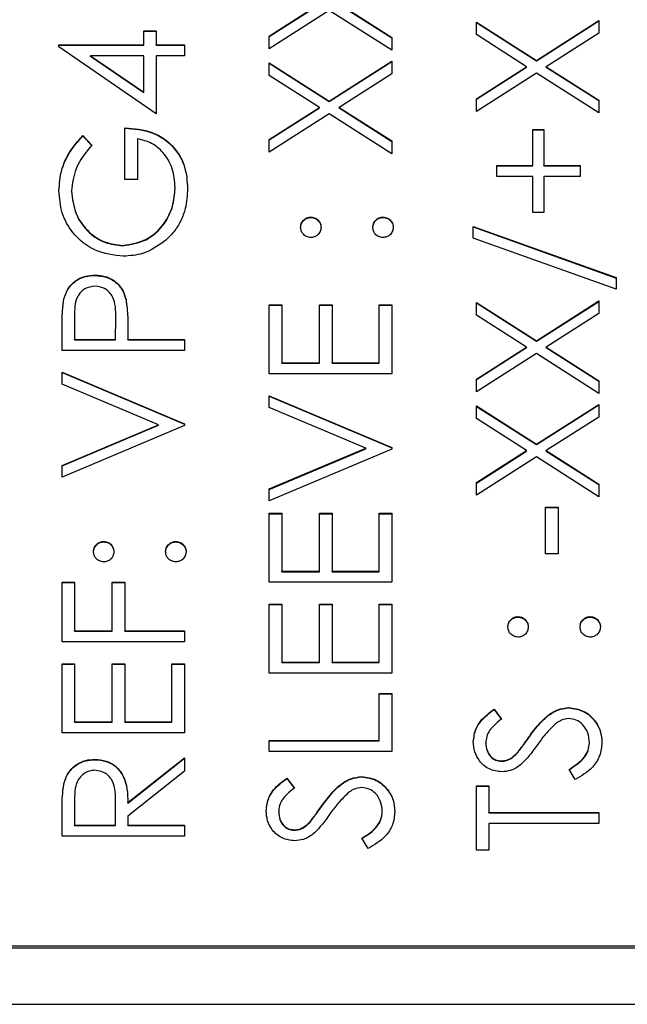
# Model space of a CAD drawing. Header units: millimetres. Extents: x 331 to 1582, y 149 to 1302.
# Tile 24 of 38: x 1401.14 to 1407.59, y 672.89 to 683.36. Entities that reach past the tile are written whole.
import ezdxf

# ---------------------------------------------------------------- set-up
doc = ezdxf.new("R2010")
doc.units = ezdxf.units.MM

msp = doc.modelspace()

# ---------------------------------------------------------------- linework, layer by layer
at = {"color": 7, "linetype": 'Continuous', "lineweight": 25}
for p, q in [((1403.788, 683.183), (1404.32, 683.524)), ((1403.788, 683.179), (1404.32, 683.519)), ((1404.53, 683.524), (1405.088, 683.167)), ((1404.53, 683.519), (1405.088, 683.163)), ((1404.425, 683.456), (1403.788, 683.049)), ((1405.088, 683.032), (1404.425, 683.456)), ((1405.988, 683.332), (1406.625, 682.925)), ((1405.988, 683.198), (1405.988, 683.332)), ((1405.988, 683.328), (1406.625, 682.921)), ((1406.625, 682.925), (1407.288, 683.349)), ((1406.625, 682.921), (1407.288, 683.345)), ((1407.288, 683.349), (1407.288, 683.214)), ((1402.455, 683.24), (1402.588, 683.24)), ((1402.455, 683.091), (1402.455, 683.24)), ((1402.455, 683.236), (1402.588, 683.236)), ((1402.588, 683.24), (1402.588, 683.091)), ((1403.788, 683.049), (1403.788, 683.183)), ((1405.088, 683.167), (1405.088, 683.032)), ((1406.52, 682.857), (1405.988, 683.198)), ((1407.288, 683.214), (1406.73, 682.857)), ((1401.555, 683.091), (1402.455, 683.091)), ((1401.555, 683.067), (1401.555, 683.091)), ((1401.555, 683.086), (1402.455, 683.086)), ((1402.588, 682.358), (1401.555, 683.067)), ((1402.455, 683.086), (1402.455, 683.091)), ((1402.588, 683.091), (1402.888, 683.091)), ((1402.588, 683.086), (1402.588, 683.091)), ((1402.588, 683.086), (1402.888, 683.086)), ((1402.888, 683.091), (1402.888, 682.974)), ((1401.89, 682.97), (1401.89, 682.974)), ((1401.89, 682.974), (1402.455, 682.587)), ((1402.455, 682.974), (1401.89, 682.974)), ((1401.89, 682.97), (1402.455, 682.583)), ((1402.455, 682.587), (1402.455, 682.974)), ((1402.588, 682.974), (1402.588, 682.358)), ((1402.888, 682.974), (1402.588, 682.974)), ((1403.788, 682.899), (1404.425, 682.492)), ((1403.788, 682.765), (1403.788, 682.899)), ((1403.788, 682.895), (1404.425, 682.488)), ((1404.425, 682.492), (1405.088, 682.916)), ((1404.425, 682.488), (1405.088, 682.912)), ((1405.088, 682.916), (1405.088, 682.781)), ((1405.988, 682.517), (1406.52, 682.857)), ((1405.988, 682.513), (1406.52, 682.853)), ((1406.52, 682.853), (1406.52, 682.857)), ((1406.625, 682.921), (1406.625, 682.925)), ((1406.73, 682.857), (1407.288, 682.501)), ((1406.73, 682.853), (1406.73, 682.857)), ((1406.73, 682.853), (1407.288, 682.497)), ((1404.32, 682.424), (1403.788, 682.765)), ((1405.088, 682.781), (1404.53, 682.424)), ((1406.625, 682.79), (1405.988, 682.383)), ((1407.288, 682.366), (1406.625, 682.79)), ((1402.455, 682.583), (1402.455, 682.587)), ((1404.425, 682.488), (1404.425, 682.492)), ((1405.988, 682.383), (1405.988, 682.517)), ((1407.288, 682.501), (1407.288, 682.366)), ((1403.788, 682.084), (1404.32, 682.424)), ((1403.788, 682.08), (1404.32, 682.42)), ((1404.425, 682.357), (1403.788, 681.95)), ((1404.32, 682.42), (1404.32, 682.424)), ((1405.088, 681.933), (1404.425, 682.357)), ((1404.53, 682.424), (1405.088, 682.068)), ((1404.53, 682.42), (1404.53, 682.424)), ((1404.53, 682.42), (1405.088, 682.064)), ((1401.81, 682.125), (1401.905, 682.025)), ((1401.81, 682.121), (1401.81, 682.125)), ((1401.81, 682.121), (1401.905, 682.021)), ((1402.255, 681.658), (1402.255, 682.208)), ((1406.588, 682.191), (1406.705, 682.191)), ((1406.588, 681.808), (1406.588, 682.191)), ((1406.588, 682.187), (1406.705, 682.187)), ((1406.705, 682.191), (1406.705, 681.808)), ((1402.388, 682.091), (1402.388, 681.658)), ((1403.788, 681.95), (1403.788, 682.084)), ((1405.088, 682.068), (1405.088, 681.933)), ((1406.205, 681.808), (1406.588, 681.808)), ((1406.205, 681.692), (1406.205, 681.808)), ((1406.205, 681.804), (1406.588, 681.804)), ((1406.588, 681.804), (1406.588, 681.808)), ((1406.705, 681.808), (1407.088, 681.808)), ((1406.705, 681.804), (1406.705, 681.808)), ((1406.705, 681.804), (1407.088, 681.804)), ((1407.088, 681.808), (1407.088, 681.692)), ((1402.388, 681.658), (1402.255, 681.658)), ((1406.588, 681.692), (1406.205, 681.692)), ((1406.588, 681.309), (1406.588, 681.692)), ((1406.705, 681.692), (1406.705, 681.309)), ((1407.088, 681.692), (1406.705, 681.692)), ((1401.688, 681.533), (1401.688, 681.537)), ((1402.788, 681.571), (1402.788, 681.575)), ((1406.705, 681.309), (1406.588, 681.309)), ((1404.23, 681.255), (1404.23, 681.259)), ((1404.996, 681.255), (1404.996, 681.259)), ((1405.955, 681.159), (1407.471, 680.616)), ((1405.955, 681.036), (1405.955, 681.159)), ((1405.955, 681.155), (1407.471, 680.611)), ((1407.471, 680.493), (1405.955, 681.036)), ((1402.232, 680.955), (1402.232, 680.959)), ((1401.937, 680.639), (1401.937, 680.643)), ((1407.471, 680.616), (1407.471, 680.493)), ((1401.608, 680.39), (1401.608, 680.394)), ((1402.267, 680.379), (1402.267, 680.384)), ((1405.988, 680.351), (1406.625, 679.944)), ((1405.988, 680.217), (1405.988, 680.351)), ((1405.988, 680.347), (1406.625, 679.94)), ((1406.625, 679.944), (1407.288, 680.368)), ((1406.625, 679.94), (1407.288, 680.364)), ((1407.288, 680.368), (1407.288, 680.233)), ((1403.788, 680.326), (1403.921, 680.326)), ((1403.788, 679.594), (1403.788, 680.326)), ((1403.788, 680.322), (1403.921, 680.322)), ((1403.921, 680.326), (1403.921, 679.71)), ((1404.321, 680.326), (1404.455, 680.326)), ((1404.321, 679.71), (1404.321, 680.326)), ((1404.321, 680.322), (1404.455, 680.322)), ((1404.455, 680.326), (1404.455, 679.71)), ((1404.955, 680.326), (1405.088, 680.326)), ((1404.955, 679.71), (1404.955, 680.326)), ((1404.955, 680.322), (1405.088, 680.322)), ((1405.088, 680.326), (1405.088, 679.594)), ((1407.288, 680.233), (1406.73, 679.877)), ((1401.721, 680.198), (1401.721, 679.96)), ((1402.155, 679.96), (1402.158, 680.187)), ((1402.155, 679.956), (1402.158, 680.183)), ((1402.158, 680.187), (1402.158, 680.193)), ((1402.158, 680.183), (1402.158, 680.187)), ((1406.52, 679.877), (1405.988, 680.217)), ((1401.588, 679.843), (1401.588, 680.098)), ((1402.288, 680.053), (1402.288, 679.96)), ((1401.721, 679.96), (1402.155, 679.96)), ((1401.721, 679.956), (1401.721, 679.96)), ((1401.721, 679.956), (1402.155, 679.956)), ((1402.155, 679.956), (1402.155, 679.96)), ((1402.288, 679.96), (1402.888, 679.96)), ((1402.288, 679.956), (1402.288, 679.96)), ((1402.288, 679.956), (1402.888, 679.956)), ((1402.888, 679.96), (1402.888, 679.843)), ((1406.625, 679.94), (1406.625, 679.944)), ((1402.888, 679.843), (1401.588, 679.843)), ((1405.988, 679.537), (1406.52, 679.877)), ((1405.988, 679.532), (1406.52, 679.873)), ((1406.52, 679.873), (1406.52, 679.877)), ((1406.73, 679.877), (1407.288, 679.52)), ((1406.73, 679.873), (1406.73, 679.877)), ((1406.73, 679.873), (1407.288, 679.516)), ((1403.921, 679.71), (1404.321, 679.71)), ((1403.921, 679.706), (1403.921, 679.71)), ((1404.321, 679.706), (1404.321, 679.71)), ((1404.455, 679.71), (1404.955, 679.71)), ((1404.455, 679.706), (1404.455, 679.71)), ((1404.955, 679.706), (1404.955, 679.71)), ((1406.625, 679.81), (1405.988, 679.402)), ((1407.288, 679.385), (1406.625, 679.81)), ((1401.588, 679.61), (1402.888, 679.061)), ((1401.588, 679.485), (1401.588, 679.61)), ((1401.588, 679.606), (1402.888, 679.057)), ((1403.921, 679.706), (1404.321, 679.706)), ((1404.455, 679.706), (1404.955, 679.706)), ((1405.088, 679.594), (1403.788, 679.594)), ((1405.988, 679.402), (1405.988, 679.537)), ((1407.288, 679.52), (1407.288, 679.385)), ((1402.613, 679.052), (1401.588, 679.485)), ((1403.788, 679.36), (1405.088, 678.811)), ((1403.788, 679.236), (1403.788, 679.36)), ((1403.788, 679.356), (1405.088, 678.807)), ((1404.813, 678.803), (1403.788, 679.236)), ((1405.988, 679.252), (1406.625, 678.845)), ((1405.988, 679.118), (1405.988, 679.252)), ((1405.988, 679.248), (1406.625, 678.841)), ((1406.625, 678.845), (1407.288, 679.269)), ((1406.625, 678.841), (1407.288, 679.265)), ((1407.288, 679.269), (1407.288, 679.134)), ((1406.52, 678.778), (1405.988, 679.118)), ((1407.288, 679.134), (1406.73, 678.778)), ((1401.588, 678.619), (1402.613, 679.052)), ((1401.588, 678.615), (1402.613, 679.048)), ((1402.888, 679.044), (1401.588, 678.495)), ((1402.613, 679.048), (1402.613, 679.052)), ((1402.888, 679.061), (1402.888, 679.044)), ((1403.788, 678.37), (1404.813, 678.803)), ((1403.788, 678.366), (1404.813, 678.798)), ((1405.088, 678.794), (1403.788, 678.245)), ((1404.813, 678.798), (1404.813, 678.803)), ((1405.088, 678.811), (1405.088, 678.794)), ((1405.988, 678.438), (1406.52, 678.778)), ((1405.988, 678.433), (1406.52, 678.773)), ((1406.52, 678.773), (1406.52, 678.778)), ((1406.625, 678.841), (1406.625, 678.845)), ((1406.73, 678.778), (1407.288, 678.421)), ((1406.73, 678.773), (1406.73, 678.778)), ((1406.73, 678.773), (1407.288, 678.417)), ((1406.625, 678.711), (1405.988, 678.303)), ((1407.288, 678.286), (1406.625, 678.711)), ((1401.588, 678.495), (1401.588, 678.619)), ((1403.788, 678.245), (1403.788, 678.37)), ((1405.988, 678.303), (1405.988, 678.438)), ((1407.288, 678.421), (1407.288, 678.286)), ((1406.721, 678.178), (1406.855, 678.178)), ((1406.721, 677.679), (1406.721, 678.178)), ((1406.721, 678.174), (1406.855, 678.174)), ((1406.855, 678.178), (1406.855, 677.679)), ((1403.788, 678.112), (1403.921, 678.112)), ((1403.788, 677.379), (1403.788, 678.112)), ((1403.788, 678.107), (1403.921, 678.107)), ((1403.921, 678.112), (1403.921, 677.495)), ((1404.321, 678.112), (1404.455, 678.112)), ((1404.321, 677.495), (1404.321, 678.112)), ((1404.321, 678.107), (1404.455, 678.107)), ((1404.455, 678.112), (1404.455, 677.495)), ((1404.955, 678.112), (1405.088, 678.112)), ((1404.955, 677.495), (1404.955, 678.112)), ((1404.955, 678.107), (1405.088, 678.107)), ((1405.088, 678.112), (1405.088, 677.379)), ((1402.03, 677.808), (1402.03, 677.812)), ((1402.796, 677.808), (1402.796, 677.812)), ((1406.855, 677.679), (1406.721, 677.679)), ((1403.921, 677.495), (1404.321, 677.495)), ((1403.921, 677.491), (1403.921, 677.495)), ((1403.921, 677.491), (1404.321, 677.491)), ((1404.321, 677.491), (1404.321, 677.495)), ((1404.455, 677.495), (1404.955, 677.495)), ((1404.455, 677.491), (1404.455, 677.495)), ((1404.455, 677.491), (1404.955, 677.491)), ((1404.955, 677.491), (1404.955, 677.495)), ((1401.588, 677.379), (1401.721, 677.379)), ((1401.588, 676.746), (1401.588, 677.379)), ((1401.588, 677.375), (1401.721, 677.375)), ((1401.721, 677.379), (1401.721, 676.863)), ((1402.121, 677.379), (1402.255, 677.379)), ((1402.121, 676.863), (1402.121, 677.379)), ((1402.121, 677.375), (1402.255, 677.375)), ((1402.255, 677.379), (1402.255, 676.863)), ((1405.088, 677.379), (1403.788, 677.379)), ((1403.788, 677.146), (1403.921, 677.146)), ((1403.788, 676.413), (1403.788, 677.146)), ((1403.788, 677.142), (1403.921, 677.142)), ((1403.921, 677.146), (1403.921, 676.53)), ((1404.321, 677.146), (1404.455, 677.146)), ((1404.321, 676.53), (1404.321, 677.146)), ((1404.321, 677.142), (1404.455, 677.142)), ((1404.455, 677.146), (1404.455, 676.53)), ((1404.955, 677.146), (1405.088, 677.146)), ((1404.955, 676.53), (1404.955, 677.146)), ((1404.955, 677.142), (1405.088, 677.142)), ((1405.088, 677.146), (1405.088, 676.413)), ((1406.43, 677.008), (1406.43, 677.013)), ((1407.196, 677.008), (1407.196, 677.013)), ((1401.721, 676.863), (1402.121, 676.863)), ((1401.721, 676.858), (1401.721, 676.863)), ((1401.721, 676.858), (1402.121, 676.858)), ((1402.121, 676.858), (1402.121, 676.863)), ((1402.255, 676.863), (1402.888, 676.863)), ((1402.255, 676.858), (1402.255, 676.863)), ((1402.255, 676.858), (1402.888, 676.858)), ((1402.888, 676.863), (1402.888, 676.746)), ((1402.888, 676.746), (1401.588, 676.746)), ((1401.588, 676.513), (1401.721, 676.513)), ((1401.588, 675.78), (1401.588, 676.513)), ((1401.588, 676.509), (1401.721, 676.509)), ((1401.721, 676.513), (1401.721, 675.897)), ((1402.121, 676.513), (1402.255, 676.513)), ((1402.121, 675.897), (1402.121, 676.513)), ((1402.121, 676.509), (1402.255, 676.509)), ((1402.255, 676.513), (1402.255, 675.897)), ((1402.755, 676.513), (1402.888, 676.513)), ((1402.755, 675.897), (1402.755, 676.513)), ((1402.755, 676.509), (1402.888, 676.509)), ((1402.888, 676.513), (1402.888, 675.78)), ((1403.921, 676.53), (1404.321, 676.53)), ((1403.921, 676.525), (1403.921, 676.53)), ((1403.921, 676.525), (1404.321, 676.525)), ((1404.321, 676.525), (1404.321, 676.53)), ((1404.455, 676.53), (1404.955, 676.53)), ((1404.455, 676.525), (1404.455, 676.53)), ((1404.455, 676.525), (1404.955, 676.525)), ((1404.955, 676.525), (1404.955, 676.53)), ((1405.088, 676.413), (1403.788, 676.413)), ((1404.955, 676.197), (1405.088, 676.197)), ((1404.955, 675.697), (1404.955, 676.197)), ((1404.955, 676.192), (1405.088, 676.192)), ((1405.088, 676.197), (1405.088, 675.58)), ((1406.175, 676.03), (1406.255, 675.925)), ((1406.175, 676.026), (1406.175, 676.03)), ((1406.175, 676.026), (1406.255, 675.92)), ((1406.97, 676.043), (1406.97, 676.047)), ((1401.721, 675.897), (1402.121, 675.897)), ((1401.721, 675.893), (1401.721, 675.897)), ((1401.721, 675.893), (1402.121, 675.893)), ((1402.121, 675.893), (1402.121, 675.897)), ((1402.255, 675.897), (1402.755, 675.897)), ((1402.255, 675.893), (1402.255, 675.897)), ((1402.255, 675.893), (1402.755, 675.893)), ((1402.755, 675.893), (1402.755, 675.897)), ((1402.888, 675.78), (1401.588, 675.78)), ((1406.55, 675.737), (1406.55, 675.741)), ((1403.788, 675.697), (1404.955, 675.697)), ((1403.788, 675.58), (1403.788, 675.697)), ((1403.788, 675.693), (1404.955, 675.693)), ((1404.955, 675.693), (1404.955, 675.697)), ((1406.088, 675.667), (1406.088, 675.671)), ((1407.188, 675.671), (1407.188, 675.676)), ((1405.088, 675.58), (1403.788, 675.58)), ((1406.421, 675.562), (1406.421, 675.566)), ((1401.936, 675.493), (1401.936, 675.497)), ((1402.288, 675.037), (1402.888, 675.514)), ((1402.288, 675.032), (1402.888, 675.51)), ((1402.888, 675.514), (1402.888, 675.37)), ((1406.253, 675.476), (1406.253, 675.481)), ((1402.888, 675.37), (1402.288, 674.892)), ((1407.037, 675.281), (1406.971, 675.39)), ((1401.606, 675.231), (1401.606, 675.235)), ((1403.975, 675.297), (1404.055, 675.192)), ((1403.975, 675.293), (1403.975, 675.297)), ((1403.975, 675.293), (1404.055, 675.188)), ((1404.77, 675.31), (1404.77, 675.314)), ((1405.988, 675.214), (1406.121, 675.214)), ((1405.988, 674.531), (1405.988, 675.214)), ((1406.121, 675.214), (1406.121, 674.931)), ((1405.988, 675.21), (1406.121, 675.21)), ((1401.721, 675.041), (1401.721, 674.798)), ((1402.155, 674.798), (1402.157, 675.036)), ((1402.155, 674.794), (1402.157, 675.031)), ((1402.157, 675.036), (1402.157, 675.041)), ((1402.157, 675.031), (1402.157, 675.036)), ((1402.288, 675.032), (1402.288, 675.037)), ((1404.35, 675.004), (1404.35, 675.008)), ((1401.588, 674.681), (1401.588, 674.941)), ((1403.888, 674.934), (1403.888, 674.938)), ((1404.988, 674.939), (1404.988, 674.943)), ((1406.121, 674.931), (1407.288, 674.931)), ((1406.121, 674.927), (1406.121, 674.931)), ((1406.121, 674.927), (1407.288, 674.927)), ((1407.288, 674.931), (1407.288, 674.814)), ((1401.721, 674.798), (1402.155, 674.798)), ((1401.721, 674.794), (1401.721, 674.798)), ((1401.721, 674.794), (1402.155, 674.794)), ((1402.155, 674.794), (1402.155, 674.798)), ((1402.288, 674.892), (1402.288, 674.798)), ((1402.288, 674.798), (1402.888, 674.798)), ((1402.288, 674.794), (1402.288, 674.798)), ((1402.288, 674.794), (1402.888, 674.794)), ((1402.888, 674.798), (1402.888, 674.681)), ((1404.221, 674.829), (1404.221, 674.833)), ((1407.288, 674.814), (1406.121, 674.814)), ((1406.121, 674.814), (1406.121, 674.531)), ((1404.053, 674.744), (1404.053, 674.748)), ((1402.888, 674.681), (1401.588, 674.681)), ((1404.837, 674.548), (1404.771, 674.658)), ((1406.121, 674.531), (1405.988, 674.531)), ((1394.488, 673.495), (1410.488, 673.495)), ((1398.488, 673.516), (1410.488, 673.516)), ((1412.988, 672.893), (1391.988, 672.893))]:
    msp.add_line(p, q, dxfattribs=at)
for points, knots in [([(1401.555, 681.541), (1401.56, 681.615), (1401.569, 681.738), (1401.635, 681.897), (1401.712, 682.019), (1401.777, 682.089), (1401.81, 682.125)], [0, 0, 0, 0, 0.339527, 0.559586, 0.779731, 1, 1, 1, 1]), ([(1401.555, 681.537), (1401.56, 681.611), (1401.569, 681.734), (1401.635, 681.892), (1401.712, 682.015), (1401.777, 682.085), (1401.81, 682.121)], [0, 0, 0, 0, 0.339527, 0.559586, 0.779731, 1, 1, 1, 1]), ([(1402.255, 682.208), (1402.353, 682.2), (1402.549, 682.184), (1402.781, 682.02), (1402.906, 681.795), (1402.916, 681.642), (1402.921, 681.565)], [0, 0, 0, 0, 0.280351, 0.559367, 0.779371, 1, 1, 1, 1]), ([(1402.255, 682.204), (1402.353, 682.196), (1402.549, 682.18), (1402.781, 682.016), (1402.906, 681.791), (1402.916, 681.637), (1402.921, 681.56)], [0, 0, 0, 0, 0.280351, 0.559367, 0.779371, 1, 1, 1, 1]), ([(1401.905, 682.025), (1401.839, 681.945), (1401.721, 681.801), (1401.698, 681.618), (1401.688, 681.537)], [0, 0, 0, 0, 0.55984, 1, 1, 1, 1]), ([(1402.788, 681.575), (1402.783, 681.642), (1402.773, 681.776), (1402.676, 681.94), (1402.542, 682.054), (1402.44, 682.079), (1402.388, 682.091)], [0, 0, 0, 0, 0.280254, 0.559912, 0.779941, 1, 1, 1, 1]), ([(1402.238, 680.843), (1402.136, 680.855), (1401.932, 680.881), (1401.703, 681.068), (1401.574, 681.301), (1401.561, 681.461), (1401.555, 681.541)], [0, 0, 0, 0, 0.27959, 0.559072, 0.779411, 1, 1, 1, 1]), ([(1401.688, 681.537), (1401.698, 681.455), (1401.718, 681.291), (1401.857, 681.099), (1402.038, 680.981), (1402.168, 680.966), (1402.232, 680.959)], [0, 0, 0, 0, 0.279847, 0.559555, 0.779847, 1, 1, 1, 1]), ([(1401.688, 681.533), (1401.698, 681.451), (1401.718, 681.287), (1401.857, 681.095), (1402.038, 680.977), (1402.168, 680.962), (1402.232, 680.955)], [0, 0, 0, 0, 0.279847, 0.559555, 0.779847, 1, 1, 1, 1]), ([(1402.232, 680.959), (1402.318, 680.972), (1402.49, 680.999), (1402.672, 681.171), (1402.772, 681.372), (1402.783, 681.507), (1402.788, 681.575)], [0, 0, 0, 0, 0.279061, 0.558584, 0.779236, 1, 1, 1, 1]), ([(1402.232, 680.955), (1402.318, 680.968), (1402.49, 680.995), (1402.672, 681.167), (1402.772, 681.367), (1402.783, 681.503), (1402.788, 681.571)], [0, 0, 0, 0, 0.2790614, 0.5585842, 0.7792365, 1, 1, 1, 1]), ([(1402.921, 681.565), (1402.917, 681.492), (1402.91, 681.373), (1402.852, 681.218), (1402.778, 681.098), (1402.71, 681.034), (1402.676, 681.002)], [0, 0, 0, 0, 0.339789, 0.559872, 0.779908, 1, 1, 1, 1]), ([(1404.121, 681.151), (1404.123, 681.167), (1404.127, 681.199), (1404.157, 681.234), (1404.192, 681.256), (1404.217, 681.258), (1404.23, 681.259)], [0, 0, 0, 0, 0.279602, 0.559212, 0.779475, 1, 1, 1, 1]), ([(1404.121, 681.146), (1404.123, 681.162), (1404.127, 681.194), (1404.157, 681.229), (1404.192, 681.252), (1404.217, 681.254), (1404.23, 681.255)], [0, 0, 0, 0, 0.279602, 0.559212, 0.779475, 1, 1, 1, 1]), ([(1404.23, 681.259), (1404.246, 681.257), (1404.278, 681.253), (1404.313, 681.224), (1404.335, 681.188), (1404.337, 681.163), (1404.338, 681.151)], [0, 0, 0, 0, 0.279517, 0.559326, 0.779544, 1, 1, 1, 1]), ([(1404.23, 681.255), (1404.246, 681.253), (1404.278, 681.249), (1404.313, 681.22), (1404.335, 681.184), (1404.337, 681.159), (1404.338, 681.146)], [0, 0, 0, 0, 0.2795175, 0.5593264, 0.7795441, 1, 1, 1, 1]), ([(1404.888, 681.151), (1404.89, 681.167), (1404.894, 681.199), (1404.923, 681.234), (1404.959, 681.256), (1404.984, 681.258), (1404.996, 681.259)], [0, 0, 0, 0, 0.279602, 0.559212, 0.779475, 1, 1, 1, 1]), ([(1404.888, 681.146), (1404.89, 681.162), (1404.894, 681.194), (1404.923, 681.229), (1404.959, 681.252), (1404.984, 681.254), (1404.996, 681.255)], [0, 0, 0, 0, 0.279602, 0.559212, 0.779475, 1, 1, 1, 1]), ([(1404.996, 681.259), (1405.012, 681.257), (1405.044, 681.253), (1405.08, 681.224), (1405.101, 681.188), (1405.104, 681.163), (1405.105, 681.151)], [0, 0, 0, 0, 0.279469, 0.559358, 0.779674, 1, 1, 1, 1]), ([(1404.996, 681.255), (1405.012, 681.253), (1405.044, 681.249), (1405.08, 681.219), (1405.101, 681.184), (1405.104, 681.159), (1405.105, 681.146)], [0, 0, 0, 0, 0.279469, 0.559358, 0.779674, 1, 1, 1, 1]), ([(1404.23, 681.042), (1404.214, 681.044), (1404.182, 681.048), (1404.147, 681.078), (1404.125, 681.113), (1404.123, 681.138), (1404.121, 681.151)], [0, 0, 0, 0, 0.279585, 0.559454, 0.779697, 1, 1, 1, 1]), ([(1404.338, 681.151), (1404.336, 681.135), (1404.333, 681.103), (1404.303, 681.067), (1404.267, 681.046), (1404.242, 681.043), (1404.23, 681.042)], [0, 0, 0, 0, 0.2796468, 0.5592988, 0.7796148, 1, 1, 1, 1]), ([(1404.996, 681.042), (1404.981, 681.044), (1404.949, 681.048), (1404.913, 681.077), (1404.891, 681.113), (1404.889, 681.138), (1404.888, 681.151)], [0, 0, 0, 0, 0.279576, 0.559284, 0.779552, 1, 1, 1, 1]), ([(1405.105, 681.151), (1405.103, 681.135), (1405.099, 681.103), (1405.069, 681.068), (1405.034, 681.046), (1405.009, 681.044), (1404.996, 681.042)], [0, 0, 0, 0, 0.279581, 0.559143, 0.779575, 1, 1, 1, 1]), ([(1402.676, 681.002), (1402.601, 680.95), (1402.468, 680.859), (1402.308, 680.848), (1402.238, 680.843)], [0, 0, 0, 0, 0.559317, 1, 1, 1, 1]), ([(1401.608, 680.394), (1401.622, 680.433), (1401.65, 680.512), (1401.738, 680.594), (1401.838, 680.637), (1401.904, 680.641), (1401.937, 680.643)], [0, 0, 0, 0, 0.279705, 0.559381, 0.779509, 1, 1, 1, 1]), ([(1401.608, 680.39), (1401.622, 680.429), (1401.65, 680.508), (1401.738, 680.59), (1401.838, 680.633), (1401.904, 680.637), (1401.937, 680.639)], [0, 0, 0, 0, 0.279705, 0.559381, 0.779509, 1, 1, 1, 1]), ([(1401.937, 680.643), (1401.98, 680.64), (1402.065, 680.633), (1402.17, 680.568), (1402.237, 680.48), (1402.257, 680.416), (1402.267, 680.384)], [0, 0, 0, 0, 0.2800989, 0.5593238, 0.7794579, 1, 1, 1, 1]), ([(1401.937, 680.639), (1401.98, 680.635), (1402.065, 680.629), (1402.17, 680.564), (1402.237, 680.476), (1402.257, 680.412), (1402.267, 680.379)], [0, 0, 0, 0, 0.2800989, 0.5593238, 0.7794579, 1, 1, 1, 1]), ([(1401.937, 680.526), (1401.9, 680.52), (1401.844, 680.511), (1401.785, 680.464), (1401.719, 680.372), (1401.721, 680.275), (1401.721, 680.198)], [0, 0, 0, 0, 0.248969, 0.374729, 0.500383, 1, 1, 1, 1]), ([(1402.158, 680.187), (1402.158, 680.266), (1402.158, 680.366), (1402.093, 680.461), (1402.034, 680.511), (1401.976, 680.52), (1401.937, 680.526)], [0, 0, 0, 0, 0.499721, 0.62535, 0.751083, 1, 1, 1, 1]), ([(1401.588, 680.098), (1401.588, 680.154), (1401.588, 680.253), (1401.602, 680.351), (1401.608, 680.394)], [0, 0, 0, 0, 0.560314, 1, 1, 1, 1]), ([(1401.588, 680.094), (1401.588, 680.149), (1401.588, 680.249), (1401.602, 680.347), (1401.608, 680.39)], [0, 0, 0, 0, 0.560314, 1, 1, 1, 1]), ([(1402.267, 680.384), (1402.275, 680.322), (1402.288, 680.212), (1402.288, 680.102), (1402.288, 680.053)], [0, 0, 0, 0, 0.559694, 1, 1, 1, 1]), ([(1402.267, 680.379), (1402.275, 680.318), (1402.288, 680.208), (1402.288, 680.097), (1402.288, 680.049)], [0, 0, 0, 0, 0.559694, 1, 1, 1, 1]), ([(1401.921, 677.704), (1401.923, 677.72), (1401.927, 677.752), (1401.957, 677.787), (1401.992, 677.809), (1402.017, 677.811), (1402.03, 677.812)], [0, 0, 0, 0, 0.279602, 0.559212, 0.779475, 1, 1, 1, 1]), ([(1401.921, 677.699), (1401.923, 677.715), (1401.927, 677.747), (1401.957, 677.782), (1401.992, 677.805), (1402.017, 677.807), (1402.03, 677.808)], [0, 0, 0, 0, 0.279602, 0.559212, 0.779475, 1, 1, 1, 1]), ([(1402.03, 677.812), (1402.046, 677.81), (1402.078, 677.806), (1402.113, 677.777), (1402.135, 677.741), (1402.137, 677.716), (1402.138, 677.704)], [0, 0, 0, 0, 0.279517, 0.559326, 0.779544, 1, 1, 1, 1]), ([(1402.03, 677.808), (1402.046, 677.806), (1402.078, 677.802), (1402.113, 677.773), (1402.135, 677.737), (1402.137, 677.712), (1402.138, 677.699)], [0, 0, 0, 0, 0.279517, 0.559326, 0.779544, 1, 1, 1, 1]), ([(1402.688, 677.704), (1402.69, 677.72), (1402.694, 677.752), (1402.723, 677.787), (1402.759, 677.809), (1402.784, 677.811), (1402.796, 677.812)], [0, 0, 0, 0, 0.279602, 0.559212, 0.779475, 1, 1, 1, 1]), ([(1402.688, 677.699), (1402.69, 677.715), (1402.694, 677.747), (1402.723, 677.782), (1402.759, 677.805), (1402.784, 677.807), (1402.796, 677.808)], [0, 0, 0, 0, 0.2796016, 0.559212, 0.7794752, 1, 1, 1, 1]), ([(1402.796, 677.812), (1402.812, 677.81), (1402.844, 677.806), (1402.88, 677.777), (1402.901, 677.741), (1402.904, 677.716), (1402.905, 677.704)], [0, 0, 0, 0, 0.2794691, 0.5593578, 0.7796739, 1, 1, 1, 1]), ([(1402.796, 677.808), (1402.812, 677.806), (1402.844, 677.802), (1402.88, 677.772), (1402.901, 677.737), (1402.904, 677.712), (1402.905, 677.699)], [0, 0, 0, 0, 0.279469, 0.559358, 0.779674, 1, 1, 1, 1]), ([(1402.03, 677.595), (1402.014, 677.597), (1401.982, 677.601), (1401.947, 677.631), (1401.925, 677.666), (1401.923, 677.691), (1401.921, 677.704)], [0, 0, 0, 0, 0.279585, 0.559454, 0.779697, 1, 1, 1, 1]), ([(1402.138, 677.704), (1402.136, 677.688), (1402.133, 677.656), (1402.103, 677.62), (1402.067, 677.599), (1402.042, 677.596), (1402.03, 677.595)], [0, 0, 0, 0, 0.279647, 0.559299, 0.779615, 1, 1, 1, 1]), ([(1402.796, 677.595), (1402.781, 677.597), (1402.749, 677.601), (1402.713, 677.63), (1402.691, 677.666), (1402.689, 677.691), (1402.688, 677.704)], [0, 0, 0, 0, 0.2795762, 0.5592837, 0.7795524, 1, 1, 1, 1]), ([(1402.905, 677.704), (1402.903, 677.688), (1402.899, 677.656), (1402.869, 677.621), (1402.834, 677.599), (1402.809, 677.597), (1402.796, 677.595)], [0, 0, 0, 0, 0.2795812, 0.5591432, 0.7795754, 1, 1, 1, 1]), ([(1406.321, 676.904), (1406.323, 676.92), (1406.327, 676.952), (1406.357, 676.987), (1406.392, 677.01), (1406.417, 677.012), (1406.43, 677.013)], [0, 0, 0, 0, 0.2796016, 0.559212, 0.7794752, 1, 1, 1, 1]), ([(1406.321, 676.9), (1406.323, 676.916), (1406.327, 676.948), (1406.357, 676.983), (1406.392, 677.005), (1406.417, 677.007), (1406.43, 677.008)], [0, 0, 0, 0, 0.279602, 0.559212, 0.779475, 1, 1, 1, 1]), ([(1406.43, 677.013), (1406.446, 677.011), (1406.478, 677.007), (1406.513, 676.977), (1406.535, 676.942), (1406.537, 676.917), (1406.538, 676.904)], [0, 0, 0, 0, 0.279517, 0.559326, 0.779544, 1, 1, 1, 1]), ([(1406.43, 677.008), (1406.446, 677.007), (1406.478, 677.003), (1406.513, 676.973), (1406.535, 676.938), (1406.537, 676.913), (1406.538, 676.9)], [0, 0, 0, 0, 0.279517, 0.559326, 0.779544, 1, 1, 1, 1]), ([(1407.088, 676.904), (1407.09, 676.92), (1407.094, 676.952), (1407.123, 676.987), (1407.159, 677.01), (1407.184, 677.012), (1407.196, 677.013)], [0, 0, 0, 0, 0.279602, 0.559212, 0.779475, 1, 1, 1, 1]), ([(1407.088, 676.9), (1407.09, 676.916), (1407.094, 676.948), (1407.123, 676.983), (1407.159, 677.005), (1407.184, 677.007), (1407.196, 677.008)], [0, 0, 0, 0, 0.279602, 0.559212, 0.779475, 1, 1, 1, 1]), ([(1407.196, 677.013), (1407.212, 677.011), (1407.244, 677.007), (1407.28, 676.977), (1407.301, 676.942), (1407.304, 676.917), (1407.305, 676.904)], [0, 0, 0, 0, 0.2794691, 0.5593578, 0.7796739, 1, 1, 1, 1]), ([(1407.196, 677.008), (1407.212, 677.006), (1407.244, 677.003), (1407.28, 676.973), (1407.301, 676.938), (1407.304, 676.913), (1407.305, 676.9)], [0, 0, 0, 0, 0.279469, 0.559358, 0.779674, 1, 1, 1, 1]), ([(1406.43, 676.796), (1406.414, 676.798), (1406.382, 676.802), (1406.347, 676.831), (1406.325, 676.867), (1406.323, 676.892), (1406.321, 676.904)], [0, 0, 0, 0, 0.279585, 0.559454, 0.779697, 1, 1, 1, 1]), ([(1406.538, 676.904), (1406.536, 676.888), (1406.533, 676.856), (1406.503, 676.821), (1406.467, 676.799), (1406.442, 676.797), (1406.43, 676.796)], [0, 0, 0, 0, 0.279647, 0.559299, 0.779615, 1, 1, 1, 1]), ([(1407.196, 676.796), (1407.181, 676.798), (1407.149, 676.802), (1407.113, 676.831), (1407.091, 676.867), (1407.089, 676.892), (1407.088, 676.904)], [0, 0, 0, 0, 0.279576, 0.559284, 0.779552, 1, 1, 1, 1]), ([(1407.305, 676.904), (1407.303, 676.888), (1407.299, 676.856), (1407.269, 676.821), (1407.234, 676.8), (1407.209, 676.797), (1407.196, 676.796)], [0, 0, 0, 0, 0.279581, 0.559143, 0.779575, 1, 1, 1, 1]), ([(1405.955, 675.684), (1405.961, 675.733), (1405.97, 675.813), (1406.032, 675.907), (1406.1, 675.973), (1406.15, 676.011), (1406.175, 676.03)], [0, 0, 0, 0, 0.3387292, 0.5588354, 0.7793438, 1, 1, 1, 1]), ([(1405.955, 675.68), (1405.961, 675.728), (1405.97, 675.809), (1406.032, 675.903), (1406.1, 675.969), (1406.15, 676.007), (1406.175, 676.026)], [0, 0, 0, 0, 0.338729, 0.558835, 0.779344, 1, 1, 1, 1]), ([(1406.55, 675.741), (1406.587, 675.79), (1406.647, 675.87), (1406.748, 675.968), (1406.851, 676.032), (1406.93, 676.042), (1406.97, 676.047)], [0, 0, 0, 0, 0.340499, 0.560704, 0.780578, 1, 1, 1, 1]), ([(1406.55, 675.737), (1406.587, 675.786), (1406.647, 675.866), (1406.748, 675.964), (1406.851, 676.028), (1406.93, 676.038), (1406.97, 676.043)], [0, 0, 0, 0, 0.340499, 0.560704, 0.780578, 1, 1, 1, 1]), ([(1406.97, 676.047), (1407.023, 676.039), (1407.129, 676.025), (1407.243, 675.921), (1407.311, 675.801), (1407.318, 675.717), (1407.321, 675.676)], [0, 0, 0, 0, 0.279183, 0.559085, 0.779446, 1, 1, 1, 1]), ([(1406.97, 676.043), (1407.023, 676.035), (1407.129, 676.021), (1407.243, 675.917), (1407.311, 675.797), (1407.318, 675.713), (1407.321, 675.671)], [0, 0, 0, 0, 0.279183, 0.559085, 0.779446, 1, 1, 1, 1]), ([(1406.255, 675.925), (1406.227, 675.902), (1406.181, 675.865), (1406.125, 675.804), (1406.094, 675.741), (1406.09, 675.694), (1406.088, 675.671)], [0, 0, 0, 0, 0.340409, 0.560482, 0.78018, 1, 1, 1, 1]), ([(1406.84, 675.884), (1406.797, 675.844), (1406.721, 675.772), (1406.66, 675.687), (1406.633, 675.649)], [0, 0, 0, 0, 0.559496, 1, 1, 1, 1]), ([(1406.968, 675.93), (1406.942, 675.927), (1406.896, 675.921), (1406.857, 675.895), (1406.84, 675.884)], [0, 0, 0, 0, 0.55899, 1, 1, 1, 1]), ([(1407.188, 675.676), (1407.185, 675.711), (1407.178, 675.78), (1407.125, 675.866), (1407.05, 675.92), (1406.995, 675.927), (1406.968, 675.93)], [0, 0, 0, 0, 0.280276, 0.560148, 0.780153, 1, 1, 1, 1]), ([(1406.421, 675.566), (1406.446, 675.598), (1406.49, 675.655), (1406.532, 675.715), (1406.55, 675.741)], [0, 0, 0, 0, 0.559906, 1, 1, 1, 1]), ([(1406.421, 675.562), (1406.446, 675.594), (1406.49, 675.651), (1406.532, 675.71), (1406.55, 675.737)], [0, 0, 0, 0, 0.559906, 1, 1, 1, 1]), ([(1406.258, 675.364), (1406.212, 675.37), (1406.12, 675.381), (1406.02, 675.47), (1405.964, 675.576), (1405.958, 675.648), (1405.955, 675.684)], [0, 0, 0, 0, 0.279553, 0.558798, 0.779378, 1, 1, 1, 1]), ([(1406.088, 675.671), (1406.09, 675.645), (1406.094, 675.592), (1406.135, 675.528), (1406.19, 675.487), (1406.232, 675.483), (1406.253, 675.481)], [0, 0, 0, 0, 0.280274, 0.559931, 0.77992, 1, 1, 1, 1]), ([(1406.088, 675.667), (1406.09, 675.64), (1406.094, 675.588), (1406.135, 675.524), (1406.19, 675.483), (1406.232, 675.478), (1406.253, 675.476)], [0, 0, 0, 0, 0.280274, 0.559931, 0.77992, 1, 1, 1, 1]), ([(1406.633, 675.649), (1406.603, 675.607), (1406.55, 675.531), (1406.485, 675.466), (1406.456, 675.437)], [0, 0, 0, 0, 0.5604127, 1, 1, 1, 1]), ([(1406.971, 675.39), (1407.031, 675.429), (1407.114, 675.483), (1407.18, 675.593), (1407.185, 675.648), (1407.188, 675.676)], [0, 0, 0, 0, 0.559321, 0.779782, 1, 1, 1, 1]), ([(1406.971, 675.386), (1407.031, 675.425), (1407.114, 675.479), (1407.18, 675.589), (1407.185, 675.644), (1407.188, 675.671)], [0, 0, 0, 0, 0.559321, 0.779782, 1, 1, 1, 1]), ([(1407.321, 675.676), (1407.317, 675.628), (1407.307, 675.531), (1407.209, 675.383), (1407.103, 675.32), (1407.037, 675.281)], [0, 0, 0, 0, 0.27988, 0.559666, 1, 1, 1, 1]), ([(1406.253, 675.481), (1406.271, 675.482), (1406.307, 675.485), (1406.367, 675.513), (1406.4, 675.546), (1406.421, 675.566)], [0, 0, 0, 0, 0.279946, 0.559774, 1, 1, 1, 1]), ([(1406.253, 675.476), (1406.271, 675.478), (1406.307, 675.481), (1406.367, 675.509), (1406.4, 675.542), (1406.421, 675.562)], [0, 0, 0, 0, 0.279946, 0.559774, 1, 1, 1, 1]), ([(1401.606, 675.235), (1401.619, 675.276), (1401.646, 675.358), (1401.734, 675.443), (1401.835, 675.491), (1401.902, 675.495), (1401.936, 675.497)], [0, 0, 0, 0, 0.2797971, 0.5594998, 0.7796265, 1, 1, 1, 1]), ([(1401.606, 675.231), (1401.619, 675.272), (1401.646, 675.353), (1401.734, 675.439), (1401.835, 675.487), (1401.902, 675.491), (1401.936, 675.493)], [0, 0, 0, 0, 0.279797, 0.5595, 0.779626, 1, 1, 1, 1]), ([(1401.936, 675.497), (1401.977, 675.494), (1402.059, 675.487), (1402.168, 675.423), (1402.278, 675.276), (1402.284, 675.135), (1402.288, 675.037)], [0, 0, 0, 0, 0.18712, 0.373979, 0.560911, 1, 1, 1, 1]), ([(1401.936, 675.493), (1401.977, 675.49), (1402.059, 675.483), (1402.168, 675.419), (1402.278, 675.272), (1402.284, 675.131), (1402.288, 675.032)], [0, 0, 0, 0, 0.18712, 0.373979, 0.560911, 1, 1, 1, 1]), ([(1406.456, 675.437), (1406.422, 675.414), (1406.362, 675.373), (1406.29, 675.367), (1406.258, 675.364)], [0, 0, 0, 0, 0.55984, 1, 1, 1, 1]), ([(1401.936, 675.381), (1401.917, 675.379), (1401.878, 675.376), (1401.827, 675.351), (1401.783, 675.314), (1401.719, 675.218), (1401.72, 675.12), (1401.721, 675.041)], [0, 0, 0, 0, 0.125307, 0.250617, 0.375954, 0.501281, 1, 1, 1, 1]), ([(1402.157, 675.036), (1402.156, 675.115), (1402.156, 675.215), (1402.093, 675.314), (1402.033, 675.365), (1401.974, 675.374), (1401.936, 675.381)], [0, 0, 0, 0, 0.499827, 0.625498, 0.751208, 1, 1, 1, 1]), ([(1401.588, 674.941), (1401.588, 674.996), (1401.588, 675.095), (1401.6, 675.192), (1401.606, 675.235)], [0, 0, 0, 0, 0.56024, 1, 1, 1, 1]), ([(1401.588, 674.937), (1401.588, 674.992), (1401.588, 675.091), (1401.6, 675.188), (1401.606, 675.231)], [0, 0, 0, 0, 0.56024, 1, 1, 1, 1]), ([(1403.755, 674.951), (1403.761, 675), (1403.77, 675.08), (1403.832, 675.175), (1403.9, 675.241), (1403.95, 675.278), (1403.975, 675.297)], [0, 0, 0, 0, 0.338729, 0.558835, 0.779344, 1, 1, 1, 1]), ([(1403.755, 674.947), (1403.761, 674.996), (1403.77, 675.076), (1403.832, 675.17), (1403.9, 675.236), (1403.95, 675.274), (1403.975, 675.293)], [0, 0, 0, 0, 0.3387292, 0.5588354, 0.7793438, 1, 1, 1, 1]), ([(1404.35, 675.008), (1404.387, 675.057), (1404.447, 675.138), (1404.548, 675.236), (1404.651, 675.299), (1404.73, 675.309), (1404.77, 675.314)], [0, 0, 0, 0, 0.340499, 0.560704, 0.780578, 1, 1, 1, 1]), ([(1404.35, 675.004), (1404.387, 675.053), (1404.447, 675.134), (1404.548, 675.232), (1404.651, 675.295), (1404.73, 675.305), (1404.77, 675.31)], [0, 0, 0, 0, 0.340499, 0.560704, 0.780578, 1, 1, 1, 1]), ([(1404.77, 675.314), (1404.823, 675.307), (1404.929, 675.292), (1405.043, 675.188), (1405.111, 675.068), (1405.118, 674.985), (1405.121, 674.943)], [0, 0, 0, 0, 0.279183, 0.559085, 0.779446, 1, 1, 1, 1]), ([(1404.77, 675.31), (1404.823, 675.303), (1404.929, 675.288), (1405.043, 675.184), (1405.111, 675.064), (1405.118, 674.981), (1405.121, 674.939)], [0, 0, 0, 0, 0.279183, 0.559085, 0.779446, 1, 1, 1, 1]), ([(1404.055, 675.192), (1404.027, 675.17), (1403.981, 675.133), (1403.925, 675.072), (1403.894, 675.008), (1403.89, 674.961), (1403.888, 674.938)], [0, 0, 0, 0, 0.340409, 0.560482, 0.78018, 1, 1, 1, 1]), ([(1404.64, 675.151), (1404.597, 675.111), (1404.521, 675.039), (1404.46, 674.954), (1404.433, 674.917)], [0, 0, 0, 0, 0.5594958, 1, 1, 1, 1]), ([(1404.768, 675.197), (1404.742, 675.194), (1404.696, 675.189), (1404.657, 675.162), (1404.64, 675.151)], [0, 0, 0, 0, 0.55899, 1, 1, 1, 1]), ([(1404.988, 674.943), (1404.985, 674.978), (1404.978, 675.048), (1404.925, 675.133), (1404.85, 675.187), (1404.795, 675.194), (1404.768, 675.197)], [0, 0, 0, 0, 0.2802764, 0.5601478, 0.7801531, 1, 1, 1, 1]), ([(1404.221, 674.833), (1404.246, 674.865), (1404.29, 674.923), (1404.332, 674.982), (1404.35, 675.008)], [0, 0, 0, 0, 0.559906, 1, 1, 1, 1]), ([(1404.221, 674.829), (1404.246, 674.861), (1404.29, 674.919), (1404.332, 674.978), (1404.35, 675.004)], [0, 0, 0, 0, 0.559906, 1, 1, 1, 1]), ([(1404.058, 674.631), (1404.012, 674.637), (1403.92, 674.648), (1403.82, 674.737), (1403.764, 674.843), (1403.758, 674.915), (1403.755, 674.951)], [0, 0, 0, 0, 0.279553, 0.558798, 0.779378, 1, 1, 1, 1]), ([(1403.888, 674.938), (1403.89, 674.912), (1403.894, 674.859), (1403.935, 674.796), (1403.99, 674.754), (1404.032, 674.75), (1404.053, 674.748)], [0, 0, 0, 0, 0.280274, 0.559931, 0.77992, 1, 1, 1, 1]), ([(1403.888, 674.934), (1403.89, 674.908), (1403.894, 674.855), (1403.935, 674.792), (1403.99, 674.75), (1404.032, 674.746), (1404.053, 674.744)], [0, 0, 0, 0, 0.280274, 0.559931, 0.77992, 1, 1, 1, 1]), ([(1404.433, 674.917), (1404.403, 674.874), (1404.35, 674.799), (1404.285, 674.733), (1404.256, 674.704)], [0, 0, 0, 0, 0.560413, 1, 1, 1, 1]), ([(1404.771, 674.658), (1404.831, 674.696), (1404.914, 674.75), (1404.98, 674.86), (1404.985, 674.915), (1404.988, 674.943)], [0, 0, 0, 0, 0.559321, 0.779782, 1, 1, 1, 1]), ([(1404.771, 674.654), (1404.831, 674.692), (1404.914, 674.746), (1404.98, 674.856), (1404.985, 674.911), (1404.988, 674.939)], [0, 0, 0, 0, 0.559321, 0.779782, 1, 1, 1, 1]), ([(1405.121, 674.943), (1405.117, 674.895), (1405.107, 674.799), (1405.009, 674.651), (1404.903, 674.587), (1404.837, 674.548)], [0, 0, 0, 0, 0.27988, 0.559666, 1, 1, 1, 1]), ([(1404.053, 674.748), (1404.071, 674.749), (1404.107, 674.752), (1404.167, 674.781), (1404.2, 674.813), (1404.221, 674.833)], [0, 0, 0, 0, 0.279946, 0.559774, 1, 1, 1, 1]), ([(1404.053, 674.744), (1404.071, 674.745), (1404.107, 674.748), (1404.167, 674.776), (1404.2, 674.809), (1404.221, 674.829)], [0, 0, 0, 0, 0.279946, 0.559774, 1, 1, 1, 1]), ([(1404.256, 674.704), (1404.222, 674.681), (1404.162, 674.64), (1404.09, 674.634), (1404.058, 674.631)], [0, 0, 0, 0, 0.55984, 1, 1, 1, 1])]:
    msp.add_open_spline(points, degree=3, knots=knots, dxfattribs=at)

doc.saveas('drawing.dxf')
